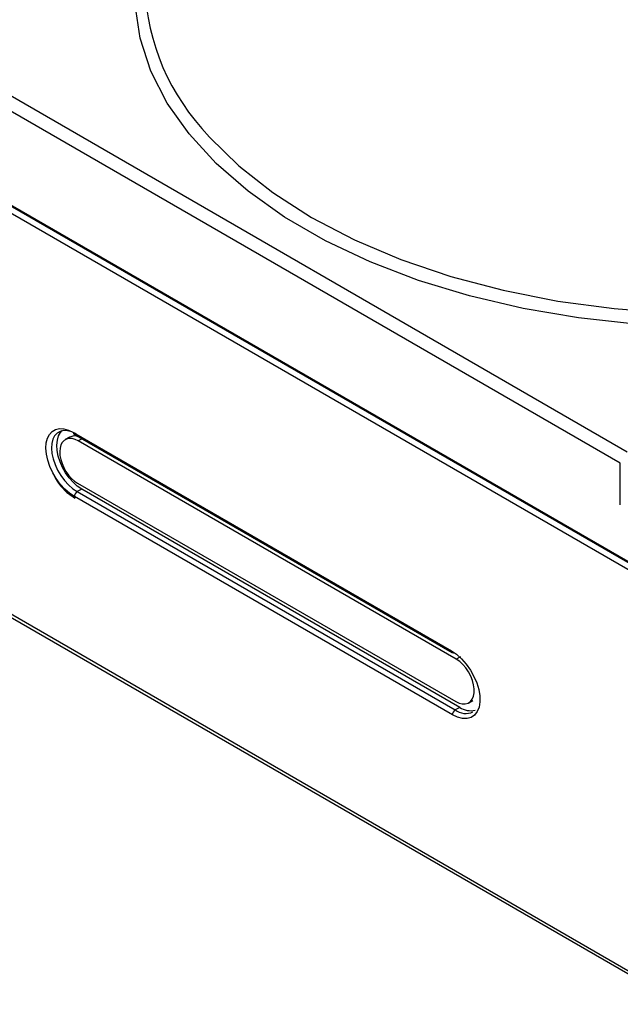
# Model space of a CAD drawing. Header units: millimetres. Extents: x 0 to 420, y -14 to 283.
# Tile 3 of 40: x 52 to 83, y 70 to 119. Entities that reach past the tile are written whole.
import ezdxf

# ---------------------------------------------------------------- set-up
doc = ezdxf.new("R2010")
doc.units = ezdxf.units.MM

msp = doc.modelspace()

# ---------------------------------------------------------------- linework, layer by layer
at = {"color": 7, "linetype": 'Continuous'}
for p, q in [((58.579, 118.393), (58.325, 120.072)), ((59.122, 116.737), (58.579, 118.393)), ((47.426, 118.158), (83.177, 97.52)), ((82.825, 96.944), (47.074, 117.582)), ((59.948, 115.121), (59.122, 116.737)), ((61.048, 113.56), (59.948, 115.121)), ((85.47, 90.258), (43.75, 114.342)), ((85.478, 90.667), (43.759, 114.751)), ((43.824, 114.672), (85.543, 90.588)), ((61.694, 113.842), (62.075, 113.405)), ((62.412, 112.07), (61.048, 113.56)), ((62.075, 113.405), (63.554, 111.954)), ((64.026, 110.666), (62.412, 112.07)), ((63.554, 111.954), (65.28, 110.598)), ((65.875, 109.361), (64.026, 110.666)), ((65.28, 110.598), (67.234, 109.349)), ((67.939, 108.17), (65.875, 109.361)), ((67.234, 109.349), (69.398, 108.22)), ((70.199, 107.103), (67.939, 108.17)), ((69.398, 108.22), (71.748, 107.224)), ((72.631, 106.171), (70.199, 107.103)), ((71.748, 107.224), (74.261, 106.37)), ((74.261, 106.37), (76.91, 105.667)), ((75.212, 105.383), (72.631, 106.171)), ((77.916, 104.748), (75.212, 105.383)), ((76.91, 105.667), (79.669, 105.123)), ((79.669, 105.123), (82.509, 104.743)), ((80.716, 104.271), (77.916, 104.748)), ((82.509, 104.743), (85.402, 104.53)), ((83.584, 103.958), (80.716, 104.271)), ((53.994, 98.393), (54.132, 98.542)), ((54.132, 98.542), (54.303, 98.641)), ((54.381, 98.459), (54.258, 98.325)), ((54.303, 98.641), (54.502, 98.686)), ((54.535, 98.548), (54.381, 98.459)), ((54.46, 98.318), (54.557, 98.498)), ((54.502, 98.686), (54.724, 98.677)), ((54.714, 98.589), (54.535, 98.548)), ((54.557, 98.498), (54.636, 98.59)), ((54.914, 98.58), (54.714, 98.589)), ((54.724, 98.677), (54.961, 98.612)), ((55.127, 98.522), (54.914, 98.58)), ((54.961, 98.612), (55.206, 98.495)), ((55.348, 98.416), (55.127, 98.522)), ((55.206, 98.495), (74.298, 87.474)), ((53.817, 97.693), (53.834, 97.961)), ((53.834, 97.961), (53.893, 98.197)), ((53.893, 98.197), (53.994, 98.393)), ((54.114, 97.937), (54.099, 97.696)), ((54.168, 98.149), (54.114, 97.937)), ((54.258, 98.325), (54.168, 98.149)), ((54.376, 97.855), (54.399, 98.101)), ((54.399, 98.101), (54.46, 98.318)), ((54.648, 97.993), (54.578, 97.863)), ((54.742, 98.092), (54.648, 97.993)), ((54.858, 98.159), (54.742, 98.092)), ((55.01, 98.253), (54.798, 98.13)), ((54.991, 98.19), (54.858, 98.159)), ((55.137, 98.185), (54.991, 98.19)), ((55.292, 98.144), (55.137, 98.185)), ((55.248, 98.406), (74.339, 87.385)), ((55.452, 98.068), (55.292, 98.144)), ((55.643, 98.178), (55.452, 98.068)), ((74.544, 87.047), (55.452, 98.068)), ((53.842, 97.399), (53.817, 97.693)), ((54.099, 97.696), (54.123, 97.432)), ((54.123, 97.432), (54.185, 97.153)), ((54.391, 97.586), (54.376, 97.855)), ((54.445, 97.304), (54.391, 97.586)), ((54.534, 97.706), (54.517, 97.528)), ((54.517, 97.528), (54.528, 97.334)), ((54.578, 97.863), (54.534, 97.706)), ((53.91, 97.09), (53.842, 97.399)), ((54.018, 96.774), (53.91, 97.09)), ((54.185, 97.153), (54.282, 96.869)), ((54.535, 97.015), (54.445, 97.304)), ((54.528, 97.334), (54.567, 97.13)), ((54.659, 96.73), (54.535, 97.015)), ((54.567, 97.13), (54.632, 96.922)), ((54.632, 96.922), (54.722, 96.716)), ((82.825, 94.847), (82.825, 96.944)), ((54.163, 96.461), (54.018, 96.774)), ((54.341, 96.161), (54.163, 96.461)), ((54.282, 96.869), (54.413, 96.588)), ((54.413, 96.588), (54.573, 96.318)), ((54.813, 96.457), (54.659, 96.73)), ((54.722, 96.716), (54.833, 96.519)), ((54.993, 96.204), (54.813, 96.457)), ((54.833, 96.519), (54.963, 96.336)), ((54.545, 95.883), (54.341, 96.161)), ((54.573, 96.318), (54.757, 96.068)), ((54.757, 96.068), (54.96, 95.844)), ((54.963, 96.336), (55.107, 96.173)), ((55.192, 95.978), (54.993, 96.204)), ((55.107, 96.173), (55.261, 96.035)), ((55.405, 95.788), (55.192, 95.978)), ((55.261, 96.035), (55.42, 95.927)), ((55.42, 95.927), (74.512, 84.905)), ((54.77, 95.634), (54.545, 95.883)), ((55.01, 95.424), (54.77, 95.634)), ((54.96, 95.844), (55.176, 95.655)), ((55.176, 95.655), (55.397, 95.505)), ((55.626, 95.638), (55.397, 95.505)), ((55.397, 95.505), (74.489, 84.484)), ((55.626, 95.638), (55.405, 95.788)), ((74.718, 84.616), (55.626, 95.638)), ((55.256, 95.257), (55.01, 95.424)), ((74.347, 84.236), (55.256, 95.257)), ((44.062, 93.933), (85.781, 69.849)), ((44.165, 93.711), (85.884, 69.627)), ((74.298, 87.474), (74.558, 87.296)), ((74.754, 87.168), (74.544, 87.047)), ((74.713, 86.931), (74.544, 87.047)), ((74.558, 87.296), (74.811, 87.069)), ((74.811, 87.069), (75.046, 86.801)), ((74.875, 86.783), (74.713, 86.931)), ((75.026, 86.607), (74.875, 86.783)), ((75.159, 86.41), (75.026, 86.607)), ((75.046, 86.801), (75.257, 86.501)), ((75.257, 86.501), (75.436, 86.179)), ((75.271, 86.198), (75.159, 86.41)), ((75.358, 85.978), (75.271, 86.198)), ((75.436, 86.179), (75.578, 85.846)), ((75.417, 85.759), (75.358, 85.978)), ((75.445, 85.547), (75.417, 85.759)), ((75.442, 85.349), (75.445, 85.547)), ((75.578, 85.846), (75.676, 85.513)), ((75.676, 85.513), (75.729, 85.191)), ((75.252, 84.907), (75.344, 85.024)), ((75.344, 85.024), (75.408, 85.173)), ((75.408, 85.173), (75.442, 85.349)), ((75.729, 85.191), (75.733, 84.892)), ((74.718, 84.616), (74.489, 84.484)), ((74.512, 84.905), (74.681, 84.826)), ((74.681, 84.826), (74.845, 84.786)), ((74.845, 84.786), (74.998, 84.786)), ((74.998, 84.786), (75.136, 84.827)), ((75.136, 84.827), (75.252, 84.907)), ((75.167, 84.844), (75.379, 84.966)), ((75.69, 84.627), (75.6, 84.402)), ((75.733, 84.892), (75.69, 84.627)), ((74.607, 84.113), (74.347, 84.236)), ((74.857, 84.05), (74.607, 84.113)), ((75.088, 84.049), (74.857, 84.05)), ((75.294, 84.108), (75.088, 84.049)), ((75.466, 84.228), (75.294, 84.108)), ((75.6, 84.402), (75.466, 84.228))]:
    msp.add_line(p, q, dxfattribs=at)
for centre, radius, start, end in [((70.134, 121.388), 11.322, 179.3905, 221.7991), ((55.305, 98.487), 0.099, 175.3922, 234.6435), ((55.269, 97.76), 0.557, 69.1585, 117.7013), ((55.562, 95.247), 0.307, 122.5535, 178.023), ((74.397, 87.466), 0.099, 175.3948, 234.6398), ((74.381, 87.474), 0.0988, 245.0862, 306.2245), ((75.267, 85.424), 0.977, 235.808, 283.344), ((74.654, 84.225), 0.307, 122.5547, 178.0229), ((75.012, 85.174), 0.866, 232.8299, 295.2386)]:
    msp.add_arc(centre, radius, start, end, dxfattribs=at)
msp.add_open_spline([(54.234, 96.301), (54.303, 96.179), (54.492, 95.845), (54.86, 95.459), (55.18, 95.247), (55.297, 95.169)], degree=3, knots=[0, 0, 0, 0, 0.268044, 0.731288, 1, 1, 1, 1], dxfattribs=at)

doc.saveas('drawing.dxf')
